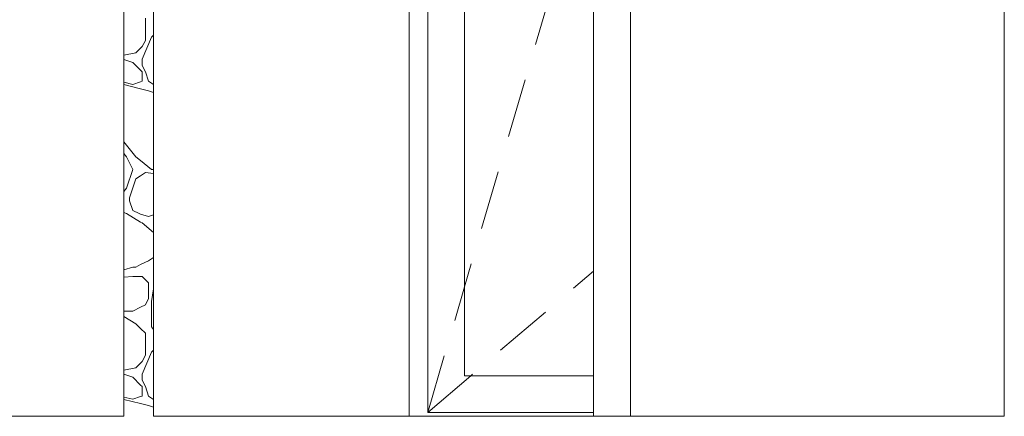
# Model space of a CAD drawing. Header units: millimetres. Extents: x -4481 to 79246, y -53000 to 18468.
# Tile 21 of 48: x 35245 to 36580, y 4580 to 5117. Entities that reach past the tile are written whole.
import ezdxf

# ---------------------------------------------------------------- set-up
doc = ezdxf.new("R2010")
doc.units = ezdxf.units.MM
doc.header["$MEASUREMENT"] = 0
for name, color, linetype in [('Nouveau_2D - Cotations pour 100ème', 7, 'Continuous'), ('Nouveau__Constr - Poteaux', 7, 'Continuous'), ('Nouveau__Constr - Poutres', 7, 'Continuous'), ('Nouveau_Fenêtres Archicad', 7, 'Continuous')]:
    doc.layers.add(name, color=color, linetype=linetype)
doc.styles.add('STYLE_GENERE_2', font='arial.ttf')
doc.dimstyles.new('STYLE_GENERE__2', dxfattribs={"dimtxt": 300, "dimasz": 190, "dimexe": 0.18, "dimexo": 21916.318027, "dimgap": 0, "dimtad": 1, "dimlfac": 0.001, "dimzin": 0, "dimdsep": 46, "dimtxsty": 'STYLE_GENERE_2', "dimblk": 'ARROWHEAD_6', "dimblk1": 'ARROWHEAD_6', "dimblk2": 'ARROWHEAD_6', "dimcen": 0.09, "dimclrd": 7, "dimclre": 7, "dimclrt": 7, "dimazin": 0, "dimtfac": 1, "dimtdec": 4, "dimtmove": 0, "dimatfit": 3, "dimfxl": 0, "dimtolj": 1, "dimtzin": 0, "dimarcsym": 0})
doc.dimstyles.new('STYLE_GENERE__3', dxfattribs={"dimtxt": 300, "dimasz": 190, "dimexe": 0.18, "dimexo": 21959.829925, "dimgap": 0, "dimtad": 1, "dimlfac": 0.001, "dimzin": 0, "dimdsep": 46, "dimtxsty": 'STYLE_GENERE_2', "dimblk": 'ARROWHEAD_6', "dimblk1": 'ARROWHEAD_6', "dimblk2": 'ARROWHEAD_6', "dimcen": 0.09, "dimclrd": 7, "dimclre": 7, "dimclrt": 7, "dimazin": 0, "dimtfac": 1, "dimtdec": 4, "dimtmove": 0, "dimatfit": 3, "dimfxl": 0, "dimtolj": 1, "dimtzin": 0, "dimarcsym": 0})
doc.dimstyles.new('STYLE_GENERE__4', dxfattribs={"dimtxt": 300, "dimasz": 190, "dimexe": 0.18, "dimexo": 28568.917041, "dimgap": 0, "dimtad": 1, "dimlfac": 0.001, "dimzin": 0, "dimdsep": 46, "dimtxsty": 'STYLE_GENERE_2', "dimblk": 'ARROWHEAD_6', "dimblk1": 'ARROWHEAD_6', "dimblk2": 'ARROWHEAD_6', "dimcen": 0.09, "dimclrd": 7, "dimclre": 7, "dimclrt": 7, "dimazin": 0, "dimtfac": 1, "dimtdec": 4, "dimtmove": 0, "dimatfit": 3, "dimfxl": 0, "dimtolj": 1, "dimtzin": 0, "dimarcsym": 0})
doc.dimstyles.new('STYLE_GENERE__6', dxfattribs={"dimtxt": 350, "dimasz": 190, "dimexe": 0.18, "dimexo": 30247.210424, "dimgap": 0, "dimtad": 1, "dimlfac": 0.001, "dimzin": 0, "dimdsep": 46, "dimtxsty": 'STYLE_GENERE_2', "dimblk": 'ARROWHEAD_6', "dimblk1": 'ARROWHEAD_6', "dimblk2": 'ARROWHEAD_6', "dimcen": 0.09, "dimclrd": 1, "dimclre": 1, "dimclrt": 1, "dimazin": 0, "dimtfac": 1, "dimtdec": 4, "dimtmove": 0, "dimatfit": 3, "dimfxl": 0, "dimtolj": 1, "dimtzin": 0, "dimarcsym": 0})

# ---------------------------------------------------------------- blocks, each defined once
blk = doc.blocks.new('Élément de coupe_148')
at = {"layer": 'Nouveau_Fenêtres Archicad', "color": 7, "linetype": 'Continuous', "lineweight": 13}
for p, q in [((35773, 4610), (35773, 5660)), ((35798, 4635), (35798, 5660)), ((35848, 5660), (35848, 4635)), ((36017.4, 5333.5), (36023, 5352.6)), ((35980.8, 5208.8), (36003.3, 5285.5)), ((35944.3, 5084), (35966.8, 5160.8)), ((35907.7, 4959.3), (35930.2, 5036)), ((35871.1, 4834.5), (35893.6, 4911.3)), ((35848, 4755.6), (35857.1, 4786.5)), ((35995.8, 4753.7), (36023, 4776.9)), ((35834.6, 4709.8), (35848, 4755.6)), ((35896.9, 4669.4), (35957.8, 4721.3)), ((35798, 4585), (35820.5, 4661.8)), ((35798, 4585), (35798, 4635)), ((35798, 4585), (35856.6, 4635)), ((35848, 4635), (36023, 4635)), ((35856.6, 4635), (35858.9, 4636.9)), ((35773, 4580), (35773, 4610)), ((36023, 4585), (35798, 4585))]:
    blk.add_line(p, q, dxfattribs=at)
blk = doc.blocks.new('Élément de coupe_216')
at = {"layer": 'Nouveau_Fenêtres Archicad', "color": 7, "linetype": 'Continuous', "lineweight": 18}
blk.add_line((36073, 4580), (36073, 6110), dxfattribs=at)
at = {"layer": 'Nouveau_Fenêtres Archicad', "color": 7, "linetype": 'Continuous', "lineweight": 13}
blk.add_line((36023, 4580), (36023, 5660), dxfattribs=at)
blk = doc.blocks.new('*X284')
at = {"layer": 'Nouveau__Constr - Poteaux', "color": 7, "linetype": 'Continuous', "lineweight": 13}
for p, q in [((35415.3, 5089.5), (35415.3, 5119.4)), ((35423.8, 5093.8), (35411, 5063.9)), ((35411, 5081), (35415.3, 5089.5)), ((35426.3, 5096.3), (35423.8, 5093.8)), ((35386.3, 5069.2), (35402.5, 5072.4)), ((35402.5, 5072.4), (35408.9, 5078.8)), ((35408.9, 5078.8), (35411, 5081)), ((35386.3, 5063.6), (35398.2, 5059.6)), ((35398.2, 5059.6), (35408.9, 5049)), ((35411, 5063.9), (35411, 5055.4)), ((35408.9, 5049), (35411, 5046.8)), ((35411, 5055.4), (35415.3, 5046.8)), ((35411, 5046.8), (35411, 5034)), ((35415.3, 5046.8), (35419.6, 5034)), ((35398.2, 5029.8), (35386.3, 5032.7)), ((35408.9, 5033.3), (35398.2, 5029.8)), ((35411, 5034), (35408.9, 5033.3)), ((35419.6, 5034), (35426.3, 5029.5)), ((35408.9, 5023.9), (35386.3, 5029.5)), ((35419.6, 5021.2), (35408.9, 5023.9)), ((35426.3, 5019), (35419.6, 5021.2)), ((35386.3, 4951.9), (35402.5, 4931.6)), ((35389.7, 4931.6), (35386.3, 4936.1)), ((35398.2, 4914.6), (35389.7, 4931.6)), ((35402.5, 4931.6), (35408.9, 4926.5)), ((35408.9, 4926.5), (35423.8, 4914.6)), ((35389.7, 4889), (35398.2, 4914.6)), ((35423.8, 4914.6), (35426.3, 4914.6)), ((35394, 4876.2), (35402.5, 4901.8)), ((35402.5, 4901.8), (35408.9, 4906.1)), ((35408.9, 4906.1), (35415.3, 4910.3)), ((35415.3, 4910.3), (35426.3, 4909.1)), ((35386.3, 4884.5), (35389.7, 4889)), ((35394, 4871.9), (35394, 4876.2)), ((35398.2, 4859.1), (35394, 4871.9)), ((35406.8, 4854.9), (35398.2, 4859.1)), ((35389.7, 4854.9), (35386.3, 4856)), ((35408.9, 4843.3), (35389.7, 4854.9)), ((35408.9, 4854.1), (35406.8, 4854.9)), ((35419.6, 4850.6), (35408.9, 4854.1)), ((35419.6, 4850.6), (35426.3, 4852.9)), ((35411, 4842.1), (35408.9, 4843.3)), ((35426.3, 4829.3), (35411, 4842.1)), ((35419.6, 4790.9), (35426.3, 4795.4)), ((35386.3, 4778.4), (35398.2, 4782.3)), ((35398.2, 4782.3), (35402.5, 4782.3)), ((35402.5, 4782.3), (35408.9, 4785.5)), ((35408.9, 4785.5), (35419.6, 4790.9)), ((35398.2, 4769.5), (35386.3, 4768.5)), ((35408.9, 4769.5), (35398.2, 4769.5)), ((35411, 4769.5), (35408.9, 4769.5)), ((35419.6, 4761), (35411, 4769.5)), ((35419.6, 4761), (35419.6, 4739.7)), ((35423.8, 4735.4), (35426.3, 4752.9)), ((35419.6, 4739.7), (35415.3, 4731.1)), ((35408.9, 4727.9), (35398.2, 4722.6)), ((35415.3, 4731.1), (35408.9, 4727.9)), ((35423.8, 4718.3), (35423.8, 4735.4)), ((35386.3, 4722.6), (35398.2, 4722.6)), ((35402.5, 4705.5), (35386.3, 4715.2)), ((35423.8, 4701.3), (35423.8, 4718.3)), ((35408.9, 4699.1), (35402.5, 4705.5)), ((35415.3, 4692.7), (35408.9, 4699.1)), ((35426.3, 4697.5), (35423.8, 4701.3)), ((35415.3, 4662.9), (35415.3, 4692.7)), ((35423.8, 4667.1), (35411, 4637.3)), ((35411, 4654.4), (35415.3, 4662.9)), ((35426.3, 4669.7), (35423.8, 4667.1)), ((35386.3, 4642.6), (35402.5, 4645.8)), ((35402.5, 4645.8), (35408.9, 4652.2)), ((35408.9, 4652.2), (35411, 4654.4)), ((35386.3, 4637), (35398.2, 4633)), ((35398.2, 4633), (35408.9, 4622.4)), ((35411, 4637.3), (35411, 4628.8)), ((35408.9, 4622.4), (35411, 4620.2)), ((35411, 4628.8), (35415.3, 4620.2)), ((35411, 4620.2), (35411, 4607.4)), ((35415.3, 4620.2), (35419.6, 4607.4)), ((35398.2, 4603.2), (35386.3, 4606.1)), ((35408.9, 4606.7), (35398.2, 4603.2)), ((35411, 4607.4), (35408.9, 4606.7)), ((35419.6, 4607.4), (35426.3, 4602.9)), ((35408.9, 4597.3), (35386.3, 4602.9)), ((35419.6, 4594.6), (35408.9, 4597.3)), ((35426.3, 4592.4), (35419.6, 4594.6))]:
    blk.add_line(p, q, dxfattribs=at)
blk = doc.blocks.new('Élément de coupe_260')
at = {"layer": 'Nouveau__Constr - Poteaux', "color": 7, "linetype": 'Continuous', "lineweight": 13}
for p, q in [((35386.3, 4580), (35386.3, 6160)), ((35426.3, 4580), (35426.3, 6160))]:
    blk.add_line(p, q, dxfattribs=at)
at = {"layer": 'Nouveau__Constr - Poteaux', "lineweight": 0}
blk.add_blockref('*X284', (0, 0), dxfattribs=at)
blk = doc.blocks.new('Élément de coupe_261')
at = {"layer": 'Nouveau__Constr - Poteaux', "color": 7, "linetype": 'Continuous', "lineweight": 13}
blk.add_line((36579.7, 4580), (36579.7, 6160), dxfattribs=at)
blk = doc.blocks.new('Élément de coupe_263')
at = {"layer": 'Nouveau__Constr - Poutres', "color": 7, "linetype": 'Continuous', "lineweight": 13}
for p, q in [((35386.3, 4580), (34233, 4580)), ((36579.7, 4580), (35426.3, 4580))]:
    blk.add_line(p, q, dxfattribs=at)
blk = doc.blocks.new('*D433')
at = {"layer": 'Nouveau_2D - Cotations pour 100ème', "color": 7, "linetype": 'Continuous', "lineweight": 13}
for p, q in [((47089, 6864), (47089, 7014)), ((47189, 6764), (46989, 6964)), ((47276.5, 6864), (46901.5, 6864)), ((47089, 3560), (47089, 6864)), ((46989, 3660), (47189, 3460)), ((47276.5, 3560), (46901.5, 3560)), ((47089, 3340), (47089, 3560))]:
    blk.add_line(p, q, dxfattribs=at)
at = {"layer": 'Nouveau_2D - Cotations pour 100ème', "color": 7, "lineweight": 13, "insert": (47029, 4811.6), "char_height": 300, "attachment_point": 7, "rotation": 90, "style": 'STYLE_GENERE_2'}
blk.add_mtext('{\\A1;\\fArial|b1|i0|c0|p0;3,30}', dxfattribs=at)
blk = doc.blocks.new('ARROWHEAD_6')
at = {"color": 0, "linetype": 'Continuous', "lineweight": 0}
for p, q in [((-0.5, -0.5), (0.5, 0.5)), ((0, 0), (-1, 0))]:
    blk.add_line(p, q, dxfattribs=at)
blk = doc.blocks.new('*D440')
at = {"layer": 'Nouveau_2D - Cotations pour 100ème', "color": 7, "linetype": 'Continuous', "lineweight": 13}
for p, q in [((53735.8, 6864), (53735.8, 7014)), ((53835.8, 6764), (53635.8, 6964)), ((53923.3, 6864), (53548.3, 6864)), ((53735.8, 3560), (53735.8, 6864)), ((53635.8, 3660), (53835.8, 3460)), ((53923.3, 3560), (53548.3, 3560)), ((53735.8, 3340), (53735.8, 3560))]:
    blk.add_line(p, q, dxfattribs=at)
at = {"layer": 'Nouveau_2D - Cotations pour 100ème', "color": 7, "lineweight": 13, "insert": (53675.8, 4811.6), "char_height": 300, "attachment_point": 7, "rotation": 90, "style": 'STYLE_GENERE_2'}
blk.add_mtext('{\\A1;\\fArial|b1|i0|c0|p0;3,30}', dxfattribs=at)
blk = doc.blocks.new('*D445')
at = {"layer": 'Nouveau_2D - Cotations pour 100ème', "color": 7, "linetype": 'Continuous', "lineweight": 13}
for p, q in [((40504.1, 6864), (40504.1, 7014)), ((40604.1, 6764), (40404.1, 6964)), ((40691.6, 6864), (40316.6, 6864)), ((40504.1, 3560), (40504.1, 6864)), ((40404.1, 3660), (40604.1, 3460)), ((40691.6, 3560), (40316.6, 3560)), ((40504.1, 3340), (40504.1, 3560))]:
    blk.add_line(p, q, dxfattribs=at)
at = {"layer": 'Nouveau_2D - Cotations pour 100ème', "color": 7, "lineweight": 13, "char_height": 300, "attachment_point": 7, "rotation": 90, "style": 'STYLE_GENERE_2'}
for s, insert in [('{\\A1;\\fArial|b1|i0|c0|p0;3,30}', (40444.1, 5040.4)), ('{\\A1;\\fArial|b1|i0|c0|p0;22}', (40444.1, 3660))]:
    blk.add_mtext(s, dxfattribs=dict(at, insert=insert))
blk = doc.blocks.new('*D448')
at = {"layer": 'Nouveau_2D - Cotations pour 100ème', "color": 1, "linetype": 'Continuous', "lineweight": 15}
for p, q in [((24272.3, 8270), (24272.3, 8420)), ((24372.3, 8170), (24172.3, 8370)), ((24459.8, 8270), (24084.8, 8270)), ((24272.3, 826), (24272.3, 8270)), ((24172.3, 926), (24372.3, 726)), ((24459.8, 826), (24084.8, 826)), ((24272.3, 676), (24272.3, 826))]:
    blk.add_line(p, q, dxfattribs=at)
at = {"layer": 'Nouveau_2D - Cotations pour 100ème', "color": 1, "lineweight": 15, "insert": (24202.3, 4080.9), "char_height": 350, "attachment_point": 7, "rotation": 90, "style": 'STYLE_GENERE_2'}
blk.add_mtext('{\\A1;\\fArial|b1|i0|c0|p0;7,44}', dxfattribs=at)

msp = doc.modelspace()

# ---------------------------------------------------------------- block references
at = {"layer": 'Nouveau__Constr - Poteaux', "lineweight": 0}
for name in ['Élément de coupe_260', 'Élément de coupe_261']:
    msp.add_blockref(name, (0, 0), dxfattribs=at)
at = {"layer": 'Nouveau__Constr - Poutres', "lineweight": 0}
msp.add_blockref('Élément de coupe_263', (0, 0), dxfattribs=at)
at = {"layer": 'Nouveau_Fenêtres Archicad', "lineweight": 0}
for name in ['Élément de coupe_216', 'Élément de coupe_148']:
    msp.add_blockref(name, (0, 0), dxfattribs=at)

# ---------------------------------------------------------------- dimensions: what is measured, and where the dimension line sits
at = {"layer": 'Nouveau_2D - Cotations pour 100ème', "color": 1, "linetype": 'Continuous', "lineweight": 15}
dim = msp.add_linear_dim(base=(24272.278, 8270), p1=(24267.032, 825.971), p2=(54596, 8270), angle=90, dimstyle='STYLE_GENERE__6', dxfattribs=at)
dim.commit()
dim.dimension.update_dxf_attribs({"geometry": '*D448', "text_midpoint": (24027.278, 4533.979), "dimtype": 160, "text_rotation": 90})
at = {"layer": 'Nouveau_2D - Cotations pour 100ème', "color": 7, "linetype": 'Continuous', "lineweight": 13}
for base, dimstyle, picture, middle in [((47089.048, 6864), 'STYLE_GENERE__2', '*D433', (46879.048, 5199.994)), ((53735.764, 6864), 'STYLE_GENERE__4', '*D440', (53525.764, 5199.994)), ((40504.092, 6864), 'STYLE_GENERE__3', '*D445', (40294.092, 5428.812))]:
    dim = msp.add_linear_dim(base=base, p1=(25100, 3560), p2=(25100, 6864), angle=90, dimstyle=dimstyle, dxfattribs=at)
    dim.commit()
    dim.dimension.update_dxf_attribs({"geometry": picture, "text_midpoint": middle, "dimtype": 160, "text_rotation": 90})

doc.saveas('drawing.dxf')
